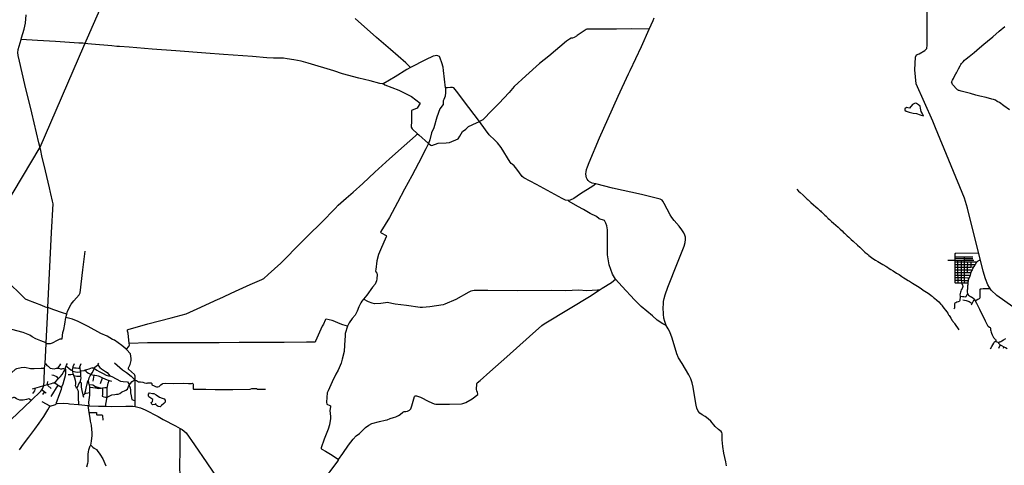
# Model space of a CAD drawing. Header units: millimetres. Extents: x 664923 to 767831, y 3118803 to 3207600.
# Tile 124 of 256: x 682141 to 692367, y 3180679 to 3185311. Entities that reach past the tile are written whole.
import ezdxf

# ---------------------------------------------------------------- set-up
doc = ezdxf.new("R2010")
doc.units = ezdxf.units.MM
for name, color, linetype in [('roads_2', 2, 'Continuous'), ('roads_3', 3, 'Continuous'), ('water', 7, 'Continuous')]:
    doc.layers.add(name, color=color, linetype=linetype)

msp = doc.modelspace()

# ---------------------------------------------------------------- linework, layer by layer
at = {"layer": 'roads_2'}
for points in [[(682340.98, 3184029.43), (682316.58, 3184135.59), (682266.23, 3184342.15), (682194.78, 3184636.67), (682137.01, 3184879.62), (682125.95, 3184939.11), (682122.71, 3184970.94), (682125.32, 3184997.13), (682126.41, 3185001.12), (682154.65, 3185103.91), (682159.52, 3185121.64), (682186.6, 3185210.34), (682200.67, 3185273.77), (682209.17, 3185360.27)], [(692421.6, 3184374.34), (692360.87, 3184415.72), (692315.46, 3184448.22), (692293.93, 3184461.64), (692273.91, 3184472.84), (692263.05, 3184477.56), (692254.75, 3184479.4), (692236.42, 3184485.07), (692176.91, 3184500.9), (692112.47, 3184516.26), (692071.96, 3184526.05), (692014.69, 3184543.12), (691920.03, 3184566.73), (691897.29, 3184573.11), (691891.79, 3184575.27), (691886.29, 3184578.09), (691881.45, 3184581.32), (691866.01, 3184596.7), (691838.61, 3184627.24), (691830.18, 3184637.57), (691824.69, 3184647.54), (691819.87, 3184657.54), (691817.49, 3184662.07), (691822.72, 3184669.7), (691829.42, 3184680.74), (691838.69, 3184697.68), (691850.93, 3184722.17), (691864.28, 3184747.12), (691871.29, 3184759.39), (691890.5, 3184799.03), (691906.62, 3184830.06), (691914.1, 3184843.15), (691923.15, 3184855.94), (691939.49, 3184873.55), (691953.82, 3184888.93), (691970.38, 3184903.4), (692000.41, 3184928.42), (692053.54, 3184970.83), (692109.43, 3185017.19), (692154.48, 3185054.94), (692193.01, 3185088.21), (692245.79, 3185132.17), (692314.81, 3185191.08), (692373.48, 3185240.77)], [(682796.89, 3185065.03), (682756.48, 3185067.2), (682513.75, 3185084.38), (682325.77, 3185092.8), (682154.65, 3185103.91)], [(682847.08, 3185060.45), (682796.89, 3185065.03)], [(683148.61, 3185033.4), (683096.55, 3185037.4), (682887.58, 3185055.2), (682847.08, 3185060.45)], [(683176.65, 3185030.37), (683148.61, 3185033.4)], [(686564.13, 3184603.31), (686541.86, 3184782.23), (686537.46, 3184816.77), (686525.23, 3184862.34), (686509.12, 3184910.31), (686499.53, 3184927.59), (686482.41, 3184936.59), (686470.07, 3184937.75), (686453.93, 3184936.41), (686434.29, 3184931.18), (686355.76, 3184892.32), (686200.01, 3184811.93), (686161.28, 3184791.93), (686039.8, 3184715.33), (685922.84, 3184647.79), (685916.1, 3184646.02), (685905.11, 3184643.15), (685880.41, 3184646.02), (685778.88, 3184675.18), (685663.74, 3184701.88), (685491.56, 3184747.36), (685403.14, 3184778.92), (685137.6, 3184857.24), (685062.77, 3184877.84), (684988.31, 3184893), (684919.93, 3184904.72), (684881.23, 3184909.56), (684839.29, 3184911.62), (684774.97, 3184909.23), (684705.89, 3184913.31), (684558.61, 3184926.22), (684258.07, 3184949.78), (684073.8, 3184963.75), (683761.74, 3184988.51), (683515, 3185004.5), (683275.89, 3185023.61), (683176.65, 3185030.37)], [(688123.72, 3183603.83), (688093.36, 3183581.6), (687966.5, 3183499.44), (687894.12, 3183452.48), (687857.15, 3183434.98), (687835.83, 3183431.48), (687807.83, 3183436.09), (687775.54, 3183451.11), (687509.1, 3183598.86), (687375.14, 3183667.28), (687357.64, 3183682.53), (687302.75, 3183757.13), (687274.81, 3183791.29), (687255.35, 3183808.69), (687245.94, 3183815.34), (687233.37, 3183830.13), (687140.23, 3183983.95), (687101.7, 3184029.39), (687073.58, 3184057.54), (687014.91, 3184112.46), (686978.96, 3184167.47), (686916.8, 3184251.21), (686804.32, 3184399.26), (686677, 3184567.52), (686648.21, 3184602.75), (686634.76, 3184604.71), (686616.42, 3184604.15), (686583.04, 3184602.52), (686564.13, 3184603.31)], [(682359.21, 3183949.88), (682340.98, 3184029.43)], [(682462.03, 3183514.93), (682451.14, 3183562.59), (682409.07, 3183739.76), (682371.82, 3183897.22), (682359.21, 3183949.88)], [(682433.38, 3182313.02), (682433.69, 3182319.57), (682470.54, 3183099.71), (682486.81, 3183398.13), (682482.9, 3183423.57), (682465.48, 3183499.82)], [(682465.48, 3183499.82), (682462.03, 3183514.93)], [(680406.76, 3179563.61), (680488.03, 3179719.72), (680510.67, 3179747.18), (680636.15, 3179847.13), (680723.65, 3179916.82), (680824.08, 3179996.82), (681202.3, 3180298.09), (681270.39, 3180361.72), (681302.49, 3180394.24), (681339.9, 3180432.13), (681540.6, 3180635.4), (681926.74, 3181026.52), (682052.49, 3181153.9), (682260.43, 3181353.04), (682360.21, 3181448.59), (682369.04, 3181462.15), (682376.68, 3181473.87), (682390.73, 3181507.45), (682396.26, 3181555.5), (682399.81, 3181690.49), (682404.94, 3181732.73), (682415.44, 3181946.79), (682415.64, 3181950.89), (682432.23, 3182289.24)], [(682432.23, 3182289.24), (682433.38, 3182313.02)], [(682390.73, 3181507.45), (682405.53, 3181513.66), (682427.71, 3181519.29), (682469.96, 3181530.03), (682488.99, 3181535.81), (682504.81, 3181534.96), (682528.2, 3181519.61), (682538.77, 3181513), (682573.86, 3181491.07), (682572.03, 3181466.55), (682543.42, 3181392.96), (682524.67, 3181346.95), (682519.06, 3181329.68), (682518.27, 3181317.42)], [(682518.27, 3181317.42), (682528.5, 3181321.61), (682597.2, 3181324.15), (682643.17, 3181322.31), (682659.39, 3181318.91), (682751.79, 3181310.12), (682851.74, 3181299.92), (682860.39, 3181299.03), (682958.63, 3181292.9), (683034.63, 3181292.88), (683097.9, 3181291.62)], [(683097.9, 3181291.62), (683243.56, 3181295.71), (683316.67, 3181294.51), (683339.56, 3181290.77), (683396.44, 3181277.8), (683444.28, 3181255.95), (683580.16, 3181185.16), (683631.25, 3181154.12), (683758.77, 3181089.36), (683807.52, 3181063.26), (683829.06, 3181051.94), (683867.83, 3181016.59), (683957.59, 3180890.63), (684083.4, 3180706.16), (684208.16, 3180522.7), (684320.91, 3180347.77), (684419.73, 3180205.5), (684426.47, 3180203.56), (684435.73, 3180205.76), (684437.11, 3180206.6)]]:
    msp.add_lwpolyline(points, dxfattribs=at)
at = {"layer": 'roads_3'}
for points in [[(692812.23, 3182073.91), (692288.38, 3182442.69), (692230.72, 3182500.12), (692196.3, 3182553.77), (692172.21, 3182615.93), (692145.83, 3182696.82), (691983.96, 3183353.07), (691952.94, 3183454.73), (691651.56, 3184187.34), (691623.23, 3184256.21), (691451.26, 3184645.35), (691438.52, 3184788.99), (691442.53, 3184920.41), (691454.79, 3184945.63), (691483.85, 3184956.53), (691541.99, 3184988.76), (691560.57, 3185012), (691564.12, 3185045.42), (691561.96, 3185810.5)], [(681615.6, 3182751.8), (682352.58, 3183984.86), (682808.17, 3185034.16), (683044.69, 3185583.29)], [(686200.01, 3184811.93), (686151.99, 3184860.45), (685990.36, 3185000.37), (685844.55, 3185126.63), (685623.13, 3185323.35)], [(688468.07, 3184755.41), (688480.51, 3184781.95), (688598.62, 3185030.39), (688679.76, 3185212.12), (688719.3, 3185300.67), (688729.64, 3185329.62)], [(688679.76, 3185212.12), (688492.35, 3185213.76), (688337.46, 3185211.25), (688122.69, 3185211.04), (688030.11, 3185212.04), (688022.8, 3185208.84), (687931.56, 3185144.85)], [(687924.37, 3185140.4), (687898.66, 3185125.15), (687882.92, 3185116.8), (687869.17, 3185116.77), (687849.54, 3185109.13), (687821.25, 3185086.13), (687634.92, 3184932.45), (687539.51, 3184855.77), (687398.48, 3184726.33), (687276.13, 3184615.3), (687223.07, 3184554.53), (687117.63, 3184439.92), (687024.82, 3184346.33), (686975.09, 3184295.63), (686951.46, 3184271.36), (686916.8, 3184251.21)], [(687931.56, 3185144.85), (687924.37, 3185140.4)], [(689482.43, 3180672.99), (689473.09, 3180714.73), (689453.09, 3180806.22), (689444.21, 3180874.4), (689437.11, 3180942.93), (689436.35, 3181008.28), (689433.15, 3181021), (689425.53, 3181030.99), (689397.7, 3181053.11), (689364.35, 3181083.16), (689317.15, 3181139.15), (689290.77, 3181163.38), (689260.23, 3181186.94), (689229.79, 3181203.39), (689205.93, 3181219.94), (689188.23, 3181243.12), (689173.43, 3181272.29), (689164.86, 3181303.05), (689143.39, 3181447.69), (689135.49, 3181492.73), (689126.42, 3181536.54), (689110.2, 3181578.77), (689090.12, 3181619.44), (689020.72, 3181737.45), (688983.61, 3181797.16), (688965.06, 3181836.66), (688916.68, 3182001.65), (688894.4, 3182068.13), (688876.29, 3182098.15), (688856.32, 3182132.29), (688840.74, 3182172.74), (688832.08, 3182208.83), (688826.66, 3182248.56), (688825.22, 3182318.94), (688826.72, 3182355.8), (688828.67, 3182382.57), (688834.44, 3182412.97), (688844.88, 3182450.57), (688871.04, 3182531.51), (688972.63, 3182784.48), (689040.38, 3182957.9), (689050.75, 3182995.05), (689055.09, 3183027.05), (689054.49, 3183051.4), (689049.5, 3183071.91), (689038.62, 3183095.16), (689018.52, 3183126.83), (688989.3, 3183162.99), (688939.21, 3183223.23), (688914.15, 3183254.8), (688897.65, 3183281), (688833.75, 3183400.91), (688821.11, 3183423.67), (688812.46, 3183434.28), (688793, 3183444.44), (688763.04, 3183453.83), (688599.33, 3183492.46), (688298.39, 3183560.27), (688123.72, 3183603.83), (688087.12, 3183612.96), (688058.27, 3183626.16), (688043.16, 3183638.42), (688032.7, 3183652.21), (688027.22, 3183666.36), (688022.53, 3183685.19), (688021.87, 3183707.84), (688025.01, 3183730.57), (688029, 3183755.06), (688037.04, 3183781.94), (688055.62, 3183825.85), (688163.69, 3184081.7), (688250.71, 3184284.29), (688355.67, 3184515.67), (688464, 3184746.74)], [(688464, 3184746.74), (688468.07, 3184755.41)], [(686564.13, 3184603.31), (686562.76, 3184555.32), (686558.18, 3184516.01), (686543.94, 3184481.73), (686539, 3184465.84), (686539.94, 3184441.06), (686538.19, 3184430.4), (686504.71, 3184383.55), (686471.31, 3184297.17), (686440.79, 3184185.25), (686417.5, 3184134.18), (686398.69, 3184060.85), (686386.83, 3184025.29), (686357.53, 3183968.36), (686281.07, 3183820.69), (686212.32, 3183687.6), (686138.62, 3183548.66), (686064.14, 3183410.08), (685980.05, 3183254.58), (685890.98, 3183107.86), (685889.15, 3183101.09), (685896.21, 3183095.23), (685946.24, 3183067.9), (685949.42, 3183062.36), (685948.38, 3183055.02), (685889.14, 3182919.76), (685866.29, 3182871.22), (685849.37, 3182802.93), (685839.35, 3182714.9), (685836.66, 3182701.17), (685839.75, 3182689.66), (685850.43, 3182675.18), (685853.73, 3182663.09), (685850.03, 3182616.02), (685846.67, 3182596.12), (685830.91, 3182563.68), (685805.69, 3182530.14), (685747.57, 3182445.96), (685712.92, 3182407.35), (685694.47, 3182386.53), (685682.56, 3182368.41), (685662.69, 3182326.66), (685644.81, 3182281.67), (685623, 3182241.48), (685592.97, 3182205.36), (685562.71, 3182159), (685550.82, 3182139.55), (685546.49, 3182125.89), (685521.68, 3182047.73), (685519.67, 3182028.44), (685512.37, 3181927.49), (685508.76, 3181861.76), (685489.69, 3181781.19), (685477.93, 3181740.62), (685446.95, 3181668.2), (685422.8, 3181626.42), (685387.54, 3181548.13), (685345.23, 3181453.75), (685335.36, 3181431.8), (685325.94, 3181335.04), (685331.36, 3181316.24), (685360.92, 3181301.8), (685367.19, 3181296.75), (685367.37, 3181285.46), (685362.8, 3181248.4), (685369.48, 3181185.84), (685369.82, 3181164.28), (685356.88, 3181101.4), (685345.23, 3181055.5), (685303, 3180951.07), (685270.85, 3180862.72), (685271.5, 3180854), (685278.33, 3180846.91), (685317.92, 3180824.94), (685384.15, 3180783.87), (685451.97, 3180740.27), (685497.45, 3180802.12), (685556.5, 3180887.82), (685603.01, 3180949.69), (685634.46, 3180985.12), (685668.11, 3181011.34), (685690.52, 3181031.22), (685731.68, 3181072.45), (685765.36, 3181097.65), (685798.65, 3181114.1), (685878.33, 3181135.92), (685935.47, 3181147.11), (685956.55, 3181152.58), (685987.84, 3181165.92), (686021.21, 3181177.24), (686046.9, 3181184.84), (686076.14, 3181197.13), (686092.47, 3181208.68), (686118.99, 3181230.17), (686132.66, 3181237.84), (686150.18, 3181240.18), (686169.28, 3181240.49), (686188.7, 3181252.6), (686202.96, 3181265.16), (686214.83, 3181297.19), (686234.34, 3181368.9), (686240.14, 3181394.17), (686248.28, 3181400.97), (686253.42, 3181403.12), (686263.24, 3181402.24), (686303.75, 3181386.98), (686391.18, 3181344.2), (686443.73, 3181318.84), (686462.91, 3181314.53), (686507.85, 3181313.2), (686603.85, 3181315.25), (686729.25, 3181319.32), (686743.16, 3181321.09), (686775.51, 3181332.39), (686838.39, 3181371.41), (686897.04, 3181416.53), (686899.51, 3181423.24), (686895.68, 3181437.05), (686886.64, 3181452.83), (686884.87, 3181467.18), (686889.09, 3181525.29), (686891, 3181535.59), (686921.55, 3181562.28), (687023.92, 3181649.19), (687200.4, 3181808.06), (687433.78, 3182019.09), (687562.06, 3182133.17), (687587.27, 3182149.65), (687857.75, 3182314), (688059.87, 3182435.28), (688160, 3182499.98), (688191.36, 3182520.25), (688286.92, 3182579.02), (688326.84, 3182613.98)], [(685916.1, 3184646.02), (685932.11, 3184633.23), (686078.73, 3184576.45), (686208.77, 3184511.77), (686300.23, 3184444.57), (686269.32, 3184390.67), (686211.11, 3184366.03), (686208.14, 3184260.53), (686207.87, 3184192.13), (686217.99, 3184175.67), (686273.56, 3184124.36), (686284.99, 3184113.8), (686386.83, 3184025.29), (686410.56, 3184005.15), (686421.99, 3184004.76), (686486.87, 3184028.53), (686569.71, 3184031.79), (686605.52, 3184033.14), (686695.14, 3184073.31), (686711.19, 3184098.61), (686738.1, 3184147.41), (686772.96, 3184171.87), (686800.97, 3184200.44), (686885.19, 3184238.21), (686916.8, 3184251.21)], [(684213.52, 3182409.9), (684381, 3182487.71), (684534.83, 3182558.94), (684654.11, 3182609.4), (684674.65, 3182621.48), (684719.89, 3182663.63), (684852.05, 3182781.35), (684918.64, 3182845.22), (685001.71, 3182932.3), (685135.93, 3183066.04), (685273.4, 3183203.13), (685416, 3183346.64), (685447.39, 3183381.82), (685530.48, 3183454.64), (685603.63, 3183519.21), (685703.7, 3183607.7), (685829.67, 3183724.55), (685982.02, 3183862.84), (686134.94, 3184000.93), (686250.49, 3184102.59), (686273.56, 3184124.36)], [(690210.15, 3183548.52), (690229.69, 3183528.61), (690245.97, 3183513.8), (690276.17, 3183485.91), (690287.62, 3183475.54), (690295.12, 3183469.72), (690299.52, 3183464.85), (690303.79, 3183460.18), (690318.51, 3183446.13), (690328.61, 3183437.38), (690342.76, 3183424.52), (690357.46, 3183411.11), (690383.49, 3183387.89), (690407.84, 3183366.61), (690429.17, 3183347.27), (690448.91, 3183329.77), (690456.88, 3183322.86), (690464.52, 3183315.28), (690471.02, 3183310.11), (690489.89, 3183292.38), (690503.03, 3183279.94), (690515.71, 3183268.93), (690521.67, 3183262.98), (690526.97, 3183256.47), (690537.87, 3183245.97), (690549.77, 3183234.95), (690562.12, 3183223.38), (690573.02, 3183213.11), (690593.02, 3183194.4), (690615.89, 3183174.98), (690639.56, 3183154.57), (690651.45, 3183144.31), (690663.01, 3183133.72), (690681.23, 3183115.31), (690696.85, 3183100.51), (690708.05, 3183091.55), (690735.13, 3183065.04), (690750.66, 3183048.8), (690775.81, 3183025.45), (690795.35, 3183007.5), (690842.01, 3182967.56), (690867.04, 3182945.53), (690884.56, 3182928.87), (690905.13, 3182908.54), (690919.16, 3182896.11), (690935.42, 3182882.19), (690941.36, 3182877.55), (690947.09, 3182872.48), (690954.38, 3182865.55), (690960.67, 3182859.93), (690974.22, 3182849.49), (690985.88, 3182840.1), (691002.66, 3182828.61), (691029.5, 3182810.13), (691052.72, 3182797.42), (691070.49, 3182786.05), (691105.31, 3182766.38), (691136.88, 3182749.63), (691145.72, 3182743.16), (691153.9, 3182737.36), (691169.58, 3182725.3), (691188.23, 3182713.94), (691210.59, 3182699.68), (691248.1, 3182677.52), (691273.48, 3182660.77), (691303.89, 3182641.14), (691323.56, 3182628.49), (691340.21, 3182618.09), (691367.5, 3182599.94), (691380.78, 3182592.35), (691392.28, 3182585.93), (691412.39, 3182573.28), (691430.14, 3182563.01), (691465.01, 3182541.15), (691501.58, 3182516.33), (691523.5, 3182501.29), (691559.14, 3182479.1), (691584.53, 3182462.14), (691605.81, 3182445.87), (691618.25, 3182436.18), (691632.59, 3182424.97), (691642.67, 3182417.1), (691666.8, 3182395.94), (691687.89, 3182377.48), (691705.57, 3182358.4), (691712.92, 3182348.95), (691722.61, 3182337.33), (691739.28, 3182313.08), (691756, 3182291.24), (691769.76, 3182272.94), (691778.55, 3182260.88), (691781.02, 3182256.14), (691787.03, 3182244.8), (691792.36, 3182235.59), (691799.88, 3182224.65), (691810.13, 3182208.35), (691826.72, 3182183.21), (691830.86, 3182177.63), (691833.7, 3182173.4), (691837.22, 3182167.55), (691844.18, 3182158.98), (691848.84, 3182152.4), (691892.62, 3182085.76)], [(688856.32, 3182132.29), (688819.01, 3182148.8), (688761.7, 3182186.3), (688712.18, 3182232.91), (688594.44, 3182330.47), (688526.23, 3182398.05), (688397.97, 3182536.32), (688326.84, 3182613.98), (688296.43, 3182666.3), (688262.8, 3182763.87), (688245.81, 3182865.51), (688246.71, 3182996.07), (688245.96, 3183126.59), (688240.1, 3183167.1), (688227.01, 3183197.14), (688214.54, 3183223.1), (688159.46, 3183241.89), (688130.59, 3183266.09), (688066.35, 3183298.01), (687996.95, 3183337.73), (687938.52, 3183369.74), (687846.28, 3183419.89), (687835.83, 3183431.48)], [(682625.47, 3182238.34), (682629.55, 3182251.47), (682638.37, 3182279.83), (682676.53, 3182353.6), (682702.43, 3182389.39), (682759.81, 3182451.61), (682767.72, 3182470.53), (682795.72, 3182711.06), (682820.62, 3182904.12)], [(692099.69, 3182883.88), (691864.23, 3182882.34), (691859.21, 3182881.64), (691855.16, 3182880.32), (691852.4, 3182876.21), (691851.77, 3182857.46), (691851.73, 3182846.9), (691851.66, 3182830.52), (691851.58, 3182811.55), (691851.49, 3182794.46), (691851.34, 3182766.88), (691851.18, 3182738.77), (691851.03, 3182711.91), (691851.43, 3182683.86), (691851.81, 3182656.69), (691852.18, 3182630.65), (691852.56, 3182603.48), (691852.88, 3182580.75), (691853.97, 3182578.28), (691857.13, 3182577.08), (691873.17, 3182576.09), (691886.5, 3182576.03), (691922.61, 3182575.82), (691952.6, 3182575.04), (691988.64, 3182574.11)], [(681810.11, 3182783.59), (681846.13, 3182747.16), (682003.47, 3182595.08), (682119.66, 3182485.51), (682197.15, 3182410.62), (682222.72, 3182398.68), (682367.47, 3182345.26), (682406.12, 3182326.41), (682433.69, 3182319.57)], [(691781.33, 3182812.57), (691851.58, 3182811.55), (691884.81, 3182811.46), (691918.26, 3182811.37), (691952.32, 3182811.27), (691965.01, 3182811.24), (692049.77, 3182811.7)], [(691851.49, 3182794.46), (691884.78, 3182794.45), (691918.11, 3182794.45), (691952.52, 3182794.35), (691985.81, 3182794.68), (692018.77, 3182794.7), (692051.34, 3182794.72), (692061.37, 3182794.88), (692066.24, 3182794.64), (692071.28, 3182793.49), (692079.39, 3182791.07)], [(691851.66, 3182830.52), (691953.59, 3182829.78), (692040.71, 3182829.82)], [(691851.73, 3182846.9), (691953.61, 3182846.93), (691990.1, 3182846.95), (692040.27, 3182846.9)], [(691855.19, 3182766.67), (691884.48, 3182766.93), (691918.44, 3182767.05), (691953.65, 3182767.49), (691986.6, 3182767.08), (692019.24, 3182766.95), (692052.97, 3182766.89), (692063.74, 3182766.63)], [(691886.5, 3182576.03), (691886.22, 3182602.72), (691885.76, 3182630.21), (691885.45, 3182657.1), (691885.07, 3182684.39), (691883.78, 3182711.53), (691884.57, 3182738.71), (691884.48, 3182766.93), (691884.78, 3182794.45), (691884.81, 3182811.46)], [(691918.26, 3182811.37), (691918.11, 3182794.45), (691918.44, 3182767.05), (691918.69, 3182739), (691919.03, 3182711.67), (691918.38, 3182684.27), (691918.97, 3182656.77), (691919.3, 3182629.82), (691920.13, 3182602.04), (691920.37, 3182587.63), (691922.61, 3182575.82)], [(691952.6, 3182575.04), (691952.45, 3182603.77), (691952.95, 3182629.91), (691953.23, 3182656.62), (691952.76, 3182683.08), (691952.31, 3182712.22), (691952.09, 3182739.38), (691952.73, 3182771.57), (691952.52, 3182794.35), (691952.32, 3182811.27), (691953.59, 3182829.78), (691953.61, 3182846.93)], [(692117.62, 3182811.17), (692105.11, 3182806.52), (692090.79, 3182800.09), (692083.83, 3182794.58), (692079.39, 3182791.07), (692063.74, 3182766.63), (692049.11, 3182743.09), (692047.57, 3182740.4), (692035.08, 3182718.56), (692031.2, 3182711.43), (692025.63, 3182699.64), (692019.05, 3182681.59), (692010.6, 3182655.05), (692003.43, 3182633.01), (692001.67, 3182628.18), (691996.41, 3182612.93), (691992.63, 3182601.85), (691991.97, 3182600.13), (691990.53, 3182593.49), (691988.74, 3182581.09), (691988.64, 3182574.11), (691989.17, 3182565.61), (691989.08, 3182559.7), (691987.85, 3182553.97), (691986.03, 3182543.72), (691984.92, 3182530.01), (691984.97, 3182527.02), (691985.05, 3182521.62), (691983.28, 3182508.34), (691981.65, 3182499.25), (691980.96, 3182487.55), (691981.54, 3182479.6), (691983.98, 3182466.17), (691985.86, 3182460.01), (691990.21, 3182451.47), (691994.73, 3182446.69), (692004.17, 3182439.77), (692015.12, 3182435.32), (692026.55, 3182428.88), (692041.11, 3182420.95), (692047.46, 3182412.89), (692056.07, 3182400.28), (692063.07, 3182390.03), (692077.11, 3182365.01), (692108.58, 3182301.04), (692166.16, 3182181.61), (692182.24, 3182152.56), (692193.16, 3182134.04), (692200.39, 3182125.36), (692211.15, 3182116.07), (692218.32, 3182110.69), (692221.94, 3182106.13), (692222.9, 3182101.52), (692224.88, 3182088.57), (692226.43, 3182075.39), (692230.6, 3182063.36), (692234.57, 3182051.11), (692239.25, 3182035.33), (692244.03, 3182027.5), (692255.85, 3182008.1), (692267.99, 3181992.72), (692273.08, 3181987.98), (692277.2, 3181984.47), (692278.33, 3181982.15), (692279.64, 3181978.45), (692279.07, 3181975.01), (692277.74, 3181970.79), (692278.74, 3181966.91), (692281.41, 3181966.03), (692307.99, 3181956.42), (692311.69, 3181960.14), (692315.89, 3181961.61), (692322.4, 3181963.01), (692329.87, 3181965.62), (692341.34, 3181971.42), (692358.38, 3181981.97), (692382.85, 3181996.37)], [(691984.01, 3182682.66), (691984.52, 3182711.43), (691985.61, 3182739.49), (691986.6, 3182767.08), (691985.81, 3182794.68)], [(692018.77, 3182794.7), (692019.24, 3182766.95), (692019.9, 3182739.84)], [(691851.03, 3182711.91), (691883.78, 3182711.53), (691919.03, 3182711.67), (691952.31, 3182712.22), (691984.52, 3182711.43), (692031.2, 3182711.43)], [(691851.18, 3182738.77), (691884.57, 3182738.71), (691918.69, 3182739), (691952.09, 3182739.38), (691985.61, 3182739.49), (692019.9, 3182739.84), (692047.57, 3182740.4)], [(691851.43, 3182683.86), (691885.07, 3182684.39), (691918.38, 3182684.27), (691952.76, 3182683.08), (691984.01, 3182682.66), (692019.05, 3182681.59)], [(691851.81, 3182656.69), (691885.45, 3182657.1), (691918.97, 3182656.77), (691953.23, 3182656.62), (691988.79, 3182655.48), (692010.6, 3182655.05)], [(691922.61, 3182575.82), (691932.82, 3182552.29), (691934.86, 3182543.42), (691934.65, 3182537.01), (691932.93, 3182526.67), (691927.89, 3182518.63), (691919.64, 3182504.75), (691913.43, 3182490.74), (691910.17, 3182479.29), (691906.95, 3182465.18), (691905.45, 3182450.95), (691907.71, 3182438.18), (691908.64, 3182429.92), (691908.49, 3182419.62), (691906.21, 3182405.2), (691903.62, 3182390.95), (691902.17, 3182384.37), (691898.3, 3182382.19), (691885.65, 3182378.54), (691875.04, 3182374.16), (691864.13, 3182369.61), (691853.99, 3182365.22), (691852.3, 3182363.32), (691850.5, 3182358.44), (691849.33, 3182343.75), (691848.84, 3182326.09), (691848.54, 3182315.31), (691847.9, 3182312.71), (691845.38, 3182307.53), (691843.71, 3182304.47)], [(691852.18, 3182630.65), (691885.76, 3182630.21), (691919.3, 3182629.82), (691952.95, 3182629.91), (691985.62, 3182628.73), (692001.67, 3182628.18)], [(691852.56, 3182603.48), (691886.22, 3182602.72), (691920.13, 3182602.04), (691952.96, 3182601.02), (691991.97, 3182600.13)], [(688160, 3182499.98), (688141.27, 3182500.63), (688029.35, 3182493.38), (687944.88, 3182499.09), (687811.28, 3182494.21), (687659.72, 3182497.76), (687313.53, 3182493.81), (687003.95, 3182495.64), (686859.88, 3182494.42), (686825.72, 3182489.5), (686806.18, 3182478.01), (686670.45, 3182400.89), (686556.7, 3182353.55), (686537.6, 3182348.88), (686400.17, 3182326.24), (686325.49, 3182319.32), (686298.65, 3182319.43), (686157.8, 3182338.7), (686040.58, 3182354.54), (685955.4, 3182370.35), (685938.16, 3182369.25), (685892.54, 3182361.44), (685825.5, 3182356.55), (685800.19, 3182363.51), (685764.04, 3182379.56), (685712.92, 3182407.35)], [(691907.71, 3182438.18), (691933.68, 3182433.67), (691946.68, 3182432.48), (691962.02, 3182431.96), (691967.01, 3182433.13), (691970.57, 3182435.22), (691975.5, 3182439.66), (691985.86, 3182460.01)], [(692063.07, 3182390.03), (692090.65, 3182406.07), (692100.42, 3182410.9), (692107.4, 3182414.28), (692112.35, 3182418.09), (692114.31, 3182422.64), (692115.17, 3182436.51), (692114.95, 3182449.73), (692115.51, 3182501.09), (692115.71, 3182507.78), (692116.92, 3182510.44), (692119.23, 3182512.34), (692121.55, 3182513.95), (692127.33, 3182514.66), (692147.64, 3182515.62), (692176.74, 3182515.32), (692216.92, 3182516.14)], [(683271.35, 3181910.23), (683275.01, 3181914.79), (683281.33, 3181931.24), (683278.97, 3181946.84), (683265.42, 3182054.43), (683258.8, 3182074.77), (683260.26, 3182086.24), (683266.46, 3182092.34), (683470.76, 3182148.16), (683714.46, 3182213.33), (683868.47, 3182255.09), (683982.92, 3182305.84), (684201.57, 3182405.66)], [(684201.57, 3182405.66), (684213.52, 3182409.9)], [(691935.99, 3182399.11), (691952.87, 3182394.32), (691969.06, 3182391.95), (691981.25, 3182390.39), (691992.38, 3182386.5), (692000.52, 3182382.02), (692022.2, 3182368.41), (692033.04, 3182361.76)], [(692026.29, 3182348.01), (692033.04, 3182361.76), (692050.96, 3182394.95), (692056.07, 3182400.28)], [(682415.64, 3181950.89), (682360.56, 3181971.97), (682309.67, 3181992.95), (682268.83, 3182016.01), (682247.25, 3182032.82), (682177.71, 3182058.33), (682058.67, 3182089.8), (681950.31, 3182119.52), (681873.41, 3182143.94), (681807.18, 3182167.96), (681716.34, 3182192.36), (681696.46, 3182199.95), (681631.15, 3182239.39), (681521.85, 3182304.56), (681498.24, 3182315.75)], [(682629.55, 3182251.47), (682585.23, 3182262.51), (682494.6, 3182294.61), (682433.69, 3182319.57)], [(682415.44, 3181946.79), (682417.61, 3181946.74), (682458.88, 3181944.26), (682481.06, 3181952.91), (682533.65, 3181979.76), (682561.52, 3181993.15), (682581.23, 3181993.87), (682589.4, 3182058.31), (682597.51, 3182091.15), (682608.99, 3182144.88), (682620.04, 3182216.19), (682622.69, 3182223.58)], [(683248.62, 3181881.9), (683244.4, 3181891.08), (683200.85, 3181926.05), (683124.28, 3181978.8), (683104.2, 3181986.96), (683049.07, 3182022.36), (682983.74, 3182048.31), (682852.21, 3182120.37), (682746.7, 3182175.66), (682688, 3182197.36), (682620.04, 3182216.19)], [(682622.69, 3182223.58), (682625.47, 3182238.34)], [(685546.49, 3182125.89), (685495.24, 3182139.04), (685450.81, 3182155.1), (685412.94, 3182173.57), (685386.06, 3182182.78), (685322.68, 3182197), (685316.33, 3182194.58), (685312.17, 3182188.54), (685297.35, 3182145.71), (685282.95, 3182126.02), (685268.36, 3182093.22), (685212.8, 3181969.38), (685208.3, 3181959.87), (685200.79, 3181957.63), (685120.2, 3181957.51), (684886.6, 3181956.49), (684661.13, 3181955.98), (684420.96, 3181954.29), (684211.57, 3181953.08)], [(684204.59, 3181953.04), (684190.86, 3181952.96), (683943.86, 3181953.67), (683698.24, 3181953.64), (683466.2, 3181952.67), (683278.97, 3181946.84)], [(684211.57, 3181953.08), (684204.59, 3181953.04)], [(692222.36, 3181890.48), (692236.15, 3181913), (692256.76, 3181950.09), (692264.83, 3181961.85), (692271.47, 3181967.71), (692277.74, 3181970.79)], [(692307.99, 3181956.42), (692306.72, 3181952.67), (692307.22, 3181949.15), (692308.15, 3181946.53), (692314.44, 3181940.91), (692324.08, 3181933.14), (692337.03, 3181925.88), (692362.69, 3181912.44), (692378.53, 3181903.68), (692397.28, 3181893.36)], [(683248.62, 3181881.9), (683254.39, 3181889.09)], [(683339.56, 3181290.77), (683339.65, 3181312.95), (683339.73, 3181350), (683339.92, 3181435.72), (683339.71, 3181563.92), (683340.87, 3181606.43), (683337.4, 3181618), (683331.83, 3181624.09), (683271.84, 3181677.98), (683269.2, 3181683.39), (683270.15, 3181692.85), (683287.11, 3181728.71), (683290.93, 3181741.31), (683298.46, 3181767.64), (683296.56, 3181789.77), (683289.79, 3181837.84), (683248.62, 3181881.9)], [(683254.39, 3181889.09), (683271.35, 3181910.23)], [(692324.08, 3181933.14), (692305.73, 3181891.85)], [(692362.69, 3181912.44), (692354.83, 3181892.66)], [(682404.94, 3181732.73), (682410.76, 3181732.47), (682423.48, 3181717.11), (682437.9, 3181708.8), (682457.96, 3181689.21), (682477.52, 3181684.86), (682500.16, 3181683.66), (682522.45, 3181687.38), (682531.01, 3181688.55), (682536.56, 3181688.37), (682547.39, 3181688.03), (682565.13, 3181683.65), (682578.41, 3181681.79), (682589.01, 3181685.83), (682599.65, 3181686.27), (682614.52, 3181683.13), (682624.72, 3181712.26), (682627.18, 3181721.08), (682637.07, 3181736.03)], [(682536.56, 3181688.37), (682557.02, 3181718.38), (682568.89, 3181734.96)], [(682685.38, 3181663.28), (682695.02, 3181694.46), (682694.16, 3181699.61), (682694.85, 3181705.31), (682708.38, 3181737.15)], [(682770.42, 3181656.97), (682767.54, 3181693.53), (682765.66, 3181697.63), (682765.6, 3181701.78), (682780.1, 3181738.27)], [(682918.87, 3181686.97), (682918.15, 3181693.29), (682922.62, 3181700.86), (682947.66, 3181721.55), (682950.94, 3181725.29), (682954.16, 3181728.96), (682960.96, 3181741.12)], [(683125.43, 3181743.71), (683209.43, 3181671.84), (683250.86, 3181642.8), (683298.82, 3181605.7), (683339.71, 3181563.92)], [(680420.59, 3180971.57), (680473.35, 3180948.15), (680505.95, 3180939.35), (680556.17, 3180926.47), (680600.89, 3180916.77), (680621.82, 3180915.99), (680683.54, 3180945.97), (680774.78, 3180989.26), (681193.62, 3181187.05), (681437.83, 3181300.35), (681583.59, 3181375.44), (681770.51, 3181457.74), (681939.49, 3181525.53), (681951.99, 3181535.58), (682056.02, 3181639.58), (682095.55, 3181680.17), (682109.21, 3181686.4), (682155.88, 3181694.52), (682194.24, 3181700.92), (682251.72, 3181687.11), (682290.65, 3181684.72), (682364.81, 3181689.96), (682399.81, 3181690.49)], [(682488.99, 3181535.81), (682503.18, 3181540.48), (682514.71, 3181551.51), (682539.5, 3181577.76), (682565.61, 3181603.25), (682581.91, 3181624.45), (682597.14, 3181647.7), (682614.59, 3181678.22), (682617.29, 3181638.97), (682614.13, 3181608.4), (682600.06, 3181561.38), (682588.68, 3181524.24), (682573.86, 3181491.07)], [(682614.59, 3181678.22), (682614.52, 3181683.13)], [(682624.72, 3181712.26), (682634.06, 3181704.1), (682652.49, 3181688.62), (682671.71, 3181672.89), (682685.38, 3181663.28), (682692.47, 3181658.22), (682719.64, 3181649.33), (682738.64, 3181647.32), (682766.16, 3181649.56), (682770.74, 3181651.17)], [(682732.92, 3181479.78), (682726.03, 3181490.2), (682720.86, 3181505.12), (682723.91, 3181525.6), (682723.39, 3181542.14), (682720.21, 3181562.51), (682712.32, 3181585.66), (682703.59, 3181611.12), (682698.94, 3181621.53), (682695.79, 3181628.57), (682692.47, 3181658.22)], [(682695.02, 3181694.46), (682709.3, 3181692.51), (682726.39, 3181692.23), (682749.95, 3181690.05), (682759.32, 3181690.56), (682767.54, 3181693.53)], [(682893.83, 3181693.3), (682860.26, 3181679.32), (682834.37, 3181672.97), (682822, 3181666.57), (682809.36, 3181660.17), (682770.42, 3181656.97), (682770.74, 3181651.17), (682773.23, 3181606.08), (682774.43, 3181584.37), (682773.34, 3181570.66), (682769.42, 3181555.34), (682766.92, 3181549.35), (682759.05, 3181537.33), (682732.92, 3181479.78), (682744.41, 3181460.05), (682748.56, 3181443.57), (682749.24, 3181384.37), (682751.79, 3181310.12)], [(682822, 3181666.57), (682827.12, 3181659.36), (682839.24, 3181648.59), (682855.24, 3181635.85), (682882.04, 3181622.65)], [(682860.39, 3181299.03), (682860.05, 3181335.03), (682867.7, 3181409.75), (682868.4, 3181437.24), (682869.25, 3181470.55), (682867.91, 3181490.17), (682864.36, 3181518.05), (682863.59, 3181520.86), (682853.59, 3181557.7), (682862.21, 3181588.08), (682873.3, 3181610.49), (682882.04, 3181622.65), (682893.11, 3181639.5), (682918.87, 3181686.97), (682940.21, 3181668.69), (682965.65, 3181654.36), (683008.35, 3181633.05), (683037.7, 3181617.48), (683061.2, 3181610.87), (683075.77, 3181608.91), (683097.34, 3181603.24)], [(682918.15, 3181693.29), (682906.84, 3181688.96), (682896.74, 3181688.25), (682893.83, 3181693.3)], [(682950.94, 3181725.29), (682960.3, 3181712.79), (682973.24, 3181695.81), (682990.92, 3181681.64), (683010.61, 3181668.24), (683031.77, 3181655.6), (683048.88, 3181642.87), (683063.07, 3181627.75), (683075.77, 3181608.91)], [(682468.82, 3181477.62), (682431.69, 3181508.58), (682427.71, 3181519.29), (682427.78, 3181530.08), (682431.62, 3181550.06)], [(682475.16, 3181619.93), (682492.65, 3181615.29), (682521.46, 3181601.26), (682539.5, 3181577.76)], [(682698.94, 3181621.53), (682672.3, 3181619.54), (682644.99, 3181621.44)], [(682703.59, 3181611.12), (682732.63, 3181607.24), (682773.23, 3181606.08)], [(682766.92, 3181549.35), (682773.46, 3181544.74), (682777.61, 3181537.49), (682779.54, 3181531.86), (682780.36, 3181490.91), (682785.67, 3181457.72), (682797.07, 3181410.72), (682804.24, 3181386.89)], [(682853.59, 3181557.7), (682845.4, 3181548.8), (682840.09, 3181539.66), (682826.18, 3181481.79), (682820.48, 3181448.08), (682816.25, 3181435.34), (682813.1, 3181421.59), (682805.48, 3181410.1), (682797.07, 3181410.72)], [(682882.04, 3181622.65), (682896.22, 3181620.31), (682914.51, 3181616.84), (682921.11, 3181615.58), (682940.29, 3181611.68), (682956.7, 3181608.09), (682966.48, 3181605.51), (682995.19, 3181590.96), (683001.32, 3181588.41), (683048.29, 3181568.76), (683068.15, 3181561.95)], [(682903.28, 3181552.88), (682914.51, 3181616.84)], [(682978.61, 3181530.48), (683001.32, 3181588.41)], [(683048.09, 3181389.03), (683048.2, 3181428.16), (683049.04, 3181468.4), (683050.56, 3181489.13), (683051.16, 3181497.32), (683058.69, 3181532.91), (683068.15, 3181561.95), (683094, 3181554.31)], [(683097.34, 3181603.24), (683186.46, 3181554.17), (683216.1, 3181549.55), (683261.4, 3181547.72), (683272.35, 3181524.65), (683278.05, 3181509.41), (683287.22, 3181484.94), (683291.65, 3181458.85), (683290.21, 3181434.13), (683296.92, 3181401.91), (683305.58, 3181362.1), (683323.94, 3181355.49), (683339.73, 3181350)], [(683097.79, 3181411.85), (683128.03, 3181415.96), (683145.89, 3181418.05), (683161.92, 3181420.12), (683179.38, 3181424.4), (683198.5, 3181438.14), (683244.14, 3181461.37), (683260.07, 3181469.98), (683271.29, 3181499.94), (683278.05, 3181509.41), (683289.14, 3181524.92), (683309.21, 3181548.84), (683329.03, 3181565.13), (683339.71, 3181563.92)], [(683339.71, 3181563.92), (683352.91, 3181560.69), (683374.04, 3181547.41), (683394.19, 3181546.45), (683420.57, 3181542.5), (683435.11, 3181537.85), (683456.88, 3181532.54), (683463.84, 3181532.39), (683472.28, 3181537.4), (683489.36, 3181535.1), (683497.88, 3181535.5), (683506.91, 3181535.12), (683512.14, 3181531.36), (683513.28, 3181524.44), (683513.92, 3181515.98), (683518.12, 3181512.19), (683528.75, 3181509.53), (683552.15, 3181498.6), (683559.69, 3181494.87), (683574.66, 3181495.36), (683587.75, 3181500.19)], [(683607.9, 3181515.4), (683619.1, 3181525.6), (683627.81, 3181530.1), (683656.95, 3181532.1), (683735.19, 3181530.51), (683842.05, 3181531.43), (683894.72, 3181530.72), (683924.66, 3181531.19), (683935.24, 3181531.62), (683939.4, 3181529.89), (683941.29, 3181524.27), (683940.94, 3181481.11), (683942.08, 3181474.46), (683945.5, 3181470.4), (683989.65, 3181469.81), (684073.28, 3181470.88), (684171.48, 3181468.85), (684204.18, 3181468.72)], [(682271.89, 3181474.25), (682298.6, 3181480.64), (682345.79, 3181496.25), (682390.73, 3181507.45)], [(682276.67, 3181425.43), (682296.07, 3181454.26), (682301.73, 3181468.25), (682301.26, 3181474.82), (682298.6, 3181480.64)], [(682415.21, 3181427.61), (682398.99, 3181439.74), (682369.04, 3181462.15)], [(682380.13, 3181415.46), (682398.99, 3181439.74)], [(682467.6, 3181393.58), (682538.77, 3181513)], [(682813.1, 3181421.59), (682831.97, 3181427.83), (682868.4, 3181437.24)], [(682863.59, 3181520.86), (682899.29, 3181516.99), (682928.43, 3181498.98), (682929.07, 3181483.31)], [(682867.91, 3181490.17), (682899.14, 3181487.83), (682929.07, 3181483.31), (682945.01, 3181479.49), (682955.69, 3181478.11), (682988.06, 3181482.43), (683001.85, 3181484.27), (683024.66, 3181488.5), (683050.56, 3181489.13)], [(682928.43, 3181498.98), (682988.06, 3181482.43)], [(683001.85, 3181484.27), (683001.42, 3181450.54), (682999.77, 3181414.69), (682997.45, 3181399.29), (683015.58, 3181391.16), (683031.08, 3181387.93), (683048.09, 3181389.03)], [(683587.75, 3181500.19), (683607.9, 3181515.4)], [(684204.18, 3181468.72), (684212.67, 3181468.69)], [(684212.67, 3181468.69), (684354.7, 3181468.14), (684535.63, 3181471.43), (684550.86, 3181477.48), (684575.69, 3181477.87), (684600.87, 3181477.73), (684611.29, 3181471.71), (684631.31, 3181469.5), (684641.9, 3181469.48), (684693.36, 3181469.94)], [(682260.43, 3181353.04), (682246.03, 3181364.36), (682237.11, 3181369.39), (682210.18, 3181362.76), (682175.46, 3181356.02), (682142.69, 3181358.09), (682108.18, 3181370.47), (682092.94, 3181381.62), (682085.51, 3181383.28), (682077.8, 3181385), (682050.41, 3181374.75), (682037.95, 3181359.91), (682018.08, 3181337.28), (681986.11, 3181313.38), (681950.37, 3181295.64)], [(682458.74, 3181293.46), (682374.34, 3181340.19)], [(683034.63, 3181292.88), (683034.74, 3181302.53), (683036.75, 3181315.35), (683048.09, 3181389.03), (683097.79, 3181411.85)], [(682138.3, 3180841.94), (682181.5, 3180900.03), (682234.42, 3180971.43), (682297.44, 3181054.7), (682342.07, 3181115.73), (682390.19, 3181187.06), (682433.25, 3181255.02), (682447.89, 3181281.58), (682452.92, 3181289.34), (682458.74, 3181293.46), (682512.47, 3181312.21), (682518.27, 3181317.42)], [(682880.55, 3180889.99), (682885.05, 3180928.8), (682892.55, 3180989.62), (682893.54, 3181020.36), (682890.85, 3181051.04), (682885, 3181095.18), (682876.61, 3181138.21), (682870.97, 3181169.56), (682863.09, 3181226.81), (682851.74, 3181299.92)], [(682863.09, 3181226.81), (682881.64, 3181227.97), (682934.38, 3181229.32), (682937.26, 3181228.07), (682937.62, 3181221.36), (682937.29, 3181209.45), (682939.93, 3181206.4), (682942.56, 3181204.89), (682971.16, 3181204.56), (682990.39, 3181204.34), (682995.1, 3181202.61), (682998.49, 3181201.37), (683001.69, 3181196.76), (683003.21, 3181149.98)], [(683806.54, 3180379.1), (683808.16, 3180554.19), (683805.02, 3180683.45), (683804.4, 3180745.56), (683805.97, 3180761.92), (683806.16, 3180865.81), (683807.53, 3180963.9), (683807.52, 3181063.26)], [(682838.1, 3180664.35), (682846.62, 3180700.69), (682850.53, 3180716.79), (682852.53, 3180738.02), (682852.56, 3180752.76), (682850.74, 3180769.28), (682850.32, 3180779.1), (682851.35, 3180796.44), (682855.43, 3180817.97), (682859.22, 3180841.29), (682873.14, 3180881.85), (682880.55, 3180889.99), (682900.11, 3180869.61), (682914.84, 3180858.46), (682936.66, 3180842.51), (682944.58, 3180834.62), (682971.46, 3180794.96), (683003.16, 3180745.81), (683015.22, 3180722.48), (683033.65, 3180675.19)], [(685219.24, 3180484.75), (685259.89, 3180511.81), (685305, 3180547.97), (685361.57, 3180611.03), (685405.55, 3180670.03), (685443.73, 3180721.24), (685450, 3180732.38), (685451.97, 3180740.27)]]:
    msp.add_lwpolyline(points, dxfattribs=at)
at = {"layer": 'water'}
for points in [[(691346.49, 3184361.46), (691379.04, 3184350.89), (691420.52, 3184339.91), (691455.18, 3184336.05), (691491.12, 3184323.3), (691526.46, 3184312.23), (691512.65, 3184337.55), (691503.38, 3184357.94), (691495.01, 3184392.22), (691493.54, 3184413.3), (691474.39, 3184424.09), (691455.15, 3184439.87), (691440.01, 3184444.07), (691414.6, 3184428.09), (691380.58, 3184392.56), (691363.78, 3184396.16), (691350.38, 3184396.51), (691334.95, 3184384.59), (691334.06, 3184370.69), (691346.49, 3184361.46)], [(683477.55, 3181402.52), (683478.41, 3181418.08), (683488.82, 3181431.02), (683519.06, 3181425.39), (683534.14, 3181424.52), (683557.24, 3181411.56), (683593.89, 3181387.69), (683620.84, 3181378.12), (683640.49, 3181371.22), (683652.45, 3181355.85), (683649.98, 3181335.26), (683636.27, 3181320.61), (683611.99, 3181301.9), (683600.48, 3181288.39), (683578.68, 3181290.83), (683567.41, 3181297.31), (683557.21, 3181306.6), (683555.88, 3181320.45), (683544.33, 3181309.72), (683520.9, 3181308.24), (683514.07, 3181316.46), (683508.4, 3181322.49), (683506.56, 3181332.44), (683512.64, 3181336.99), (683518.67, 3181343.74), (683523.93, 3181364.38), (683504.21, 3181375.73), (683481.64, 3181390.92), (683477.55, 3181402.52)]]:
    msp.add_lwpolyline(points, close=True, dxfattribs=at)

doc.saveas('drawing.dxf')
